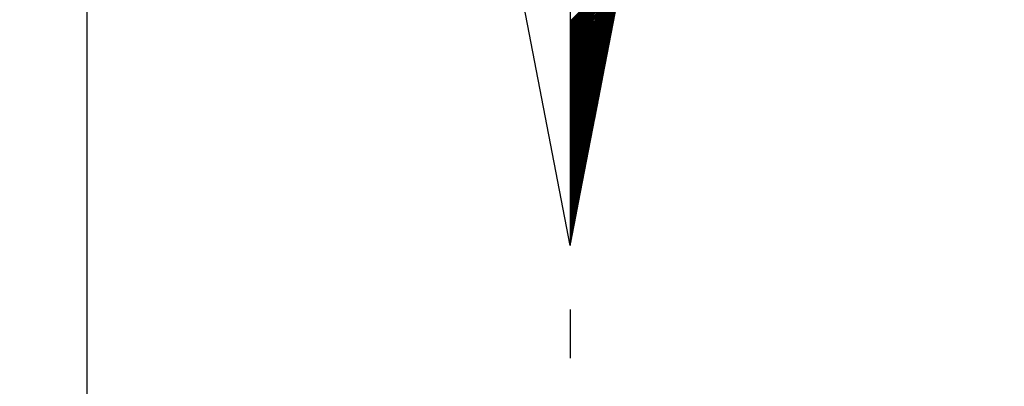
# Model space of a CAD drawing. Header units: metres. Extents: x 183400 to 184400, y 422200 to 427800.
# Tile 162 of 221: x 183958 to 183986, y 426548 to 426558. Entities that reach past the tile are written whole.
import ezdxf

# ---------------------------------------------------------------- set-up
doc = ezdxf.new("R2010")
doc.units = ezdxf.units.M
for name, color, linetype in [('N_MK2', 7, 'Continuous'), ('방위표', 7, 'Continuous'), ('일람표', 7, 'Continuous')]:
    doc.layers.add(name, color=color, linetype=linetype)

# ---------------------------------------------------------------- blocks, each defined once
blk = doc.blocks.new('N_MK2')
at = {"layer": '방위표', "color": 7, "linetype": 'Continuous'}
blk.add_lwpolyline([(-106.029, 0), (-33.696, -13.958), (0, 0), (-53.049, -53.048), (-13.958, -33.696), (0, 0), (0, -106.029), (13.958, -33.696), (0, 0), (53.048, -53.049), (33.696, -13.958), (0, 0), (106.028, 0), (33.696, 13.958), (0, 0), (53.049, 53.049), (13.958, 33.696), (0, 0), (0, 133.028), (-13.958, 33.696), (0, 0), (-53.049, 53.049), (-33.696, 13.958), (0, 0)], close=True, dxfattribs=at)
for points in [[(0, -106.029), (-13.958, -33.696)], [(0, -60.924), (10.785, -50.139)], [(0, -61.207), (10.717, -50.49)], [(0, -61.49), (10.65, -50.84)], [(0, -61.773), (10.582, -51.191)], [(0, -62.056), (10.514, -51.541)], [(0, -62.338), (10.447, -51.892)], [(0, -62.621), (10.379, -52.242)], [(0, -62.904), (10.312, -52.593)], [(0, -63.187), (10.244, -52.943)], [(0, -63.47), (10.176, -53.294)], [(0, -63.753), (10.109, -53.644)], [(0, -64.036), (10.041, -53.995)], [(0, -64.318), (9.973, -54.345)], [(0, -64.601), (9.906, -54.695)], [(0, -64.884), (9.838, -55.046)], [(0, -65.167), (9.771, -55.396)], [(0, -65.45), (9.703, -55.747)], [(0, -65.733), (9.635, -56.097)], [(0, -66.015), (9.568, -56.448)], [(0, -66.298), (9.5, -56.798)], [(0, -66.581), (9.432, -57.149)], [(0, -66.864), (9.365, -57.499)], [(0, -67.147), (9.297, -57.85)], [(0, -67.43), (9.229, -58.2)], [(0, -67.713), (9.162, -58.551)], [(0, -67.995), (9.094, -58.901)], [(0, -68.278), (9.027, -59.252)], [(0, -68.561), (8.959, -59.602)], [(0, -68.844), (8.891, -59.953)], [(0, -69.127), (8.824, -60.303)], [(0, -69.41), (8.756, -60.654)], [(0, -69.692), (8.688, -61.004)], [(0, -69.975), (8.621, -61.354)], [(0, -70.258), (8.553, -61.705)], [(0, -70.541), (8.486, -62.055)], [(0, -70.824), (8.418, -62.406)], [(0, -71.107), (8.35, -62.756)], [(0, -71.389), (8.283, -63.107)], [(0, -71.672), (8.215, -63.457)], [(0, -71.955), (8.147, -63.808)], [(0, -72.238), (8.08, -64.158)], [(0, -72.521), (8.012, -64.509)], [(0, -72.804), (7.944, -64.859)], [(0, -73.087), (7.877, -65.21)], [(0, -73.369), (7.809, -65.56)], [(0, -73.652), (7.742, -65.911)], [(0, -73.935), (7.674, -66.261)], [(0, -74.218), (7.606, -66.612)], [(0, -74.501), (7.539, -66.962)], [(0, -74.784), (7.471, -67.313)], [(0, -75.066), (7.403, -67.663)], [(0, -75.349), (7.336, -68.013)], [(0, -75.632), (7.268, -68.364)], [(0, -75.915), (7.201, -68.714)], [(0, -76.198), (7.133, -69.065)], [(0, -76.481), (7.065, -69.415)], [(0, -76.763), (6.998, -69.766)], [(0, -77.046), (6.93, -70.116)], [(0, -77.329), (6.862, -70.467)], [(0, -77.612), (6.795, -70.817)], [(0, -77.895), (6.727, -71.168)], [(0, -78.178), (6.66, -71.518)], [(0, -78.461), (6.592, -71.869)], [(0, -78.743), (6.524, -72.219)], [(0, -79.026), (6.457, -72.57)], [(0, -79.309), (6.389, -72.92)], [(0, -79.592), (6.321, -73.271)], [(0, -79.875), (6.254, -73.621)], [(0, -80.158), (6.186, -73.972)], [(0, -80.44), (6.118, -74.322)], [(0, -80.723), (6.051, -74.672)], [(0, -81.006), (5.983, -75.023)], [(0, -81.289), (5.916, -75.373)], [(0, -81.572), (5.848, -75.724)], [(0, -81.855), (5.78, -76.074)], [(0, -82.138), (5.713, -76.425)], [(0, -82.42), (5.645, -76.775)], [(0, -82.703), (5.577, -77.126)], [(0, -82.986), (5.51, -77.476)], [(0, -83.269), (5.442, -77.827)], [(0, -83.552), (5.375, -78.177)], [(0, -83.835), (5.307, -78.528)], [(0, -84.117), (5.239, -78.878)], [(0, -84.4), (5.172, -79.229)], [(0, -84.683), (5.104, -79.579)], [(0, -84.966), (5.036, -79.93)], [(0, -85.249), (4.969, -80.28)], [(0, -85.532), (4.901, -80.631)], [(0, -85.814), (4.833, -80.981)], [(0, -86.097), (4.766, -81.331)], [(0, -86.38), (4.698, -81.682)], [(0, -86.663), (4.631, -82.032)], [(0, -86.946), (4.563, -82.383)], [(0, -87.229), (4.495, -82.733)], [(0, -87.512), (4.428, -83.084)], [(0, -87.794), (4.36, -83.434)], [(0, -88.077), (4.292, -83.785)], [(0, -88.36), (4.225, -84.135)], [(0, -88.643), (4.157, -84.486)], [(0, -88.926), (4.09, -84.836)], [(0, -89.209), (4.022, -85.187)], [(0, -89.491), (3.954, -85.537)], [(0, -89.774), (3.887, -85.888)], [(0, -90.057), (3.819, -86.238)], [(0, -90.34), (3.751, -86.589)], [(0, -90.623), (3.684, -86.939)], [(0, -90.906), (3.616, -87.29)], [(0, -91.189), (3.549, -87.64)], [(0, -91.471), (3.481, -87.99)], [(0, -91.754), (3.413, -88.341)], [(0, -92.037), (3.346, -88.691)], [(0, -92.32), (3.278, -89.042)], [(0, -92.603), (3.21, -89.392)], [(0, -92.886), (3.143, -89.743)], [(0, -93.168), (3.075, -90.093)], [(0, -93.451), (3.007, -90.444)], [(0, -93.734), (2.94, -90.794)], [(0, -94.017), (2.872, -91.145)], [(0, -94.3), (2.805, -91.495)], [(0, -94.583), (2.737, -91.846)], [(0, -94.865), (2.669, -92.196)], [(0, -95.148), (2.602, -92.547)], [(0, -95.431), (2.534, -92.897)], [(0, -95.714), (2.466, -93.248)], [(0, -95.997), (2.399, -93.598)], [(0, -96.28), (2.331, -93.949)], [(0, -96.563), (2.264, -94.299)], [(0, -96.845), (2.196, -94.649)], [(0, -97.128), (2.128, -95)], [(0, -97.411), (2.061, -95.35)], [(0, -97.694), (1.993, -95.701)], [(0, -97.977), (1.925, -96.051)], [(0, -98.26), (1.858, -96.402)], [(0, -98.542), (1.79, -96.752)], [(0, -98.825), (1.722, -97.103)], [(0, -99.108), (1.655, -97.453)], [(0, -99.391), (1.587, -97.804)], [(0, -99.674), (1.52, -98.154)], [(0, -99.957), (1.452, -98.505)], [(0, -100.239), (1.384, -98.855)], [(0, -100.522), (1.317, -99.206)], [(0, -100.805), (1.249, -99.556)], [(0, -101.088), (1.181, -99.907)], [(0, -101.371), (1.114, -100.257)], [(0, -101.654), (1.046, -100.608)], [(0, -101.937), (0.979, -100.958)], [(0, -102.219), (0.911, -101.308)], [(0, -102.502), (0.843, -101.659)], [(0, -102.785), (0.776, -102.009)], [(0, -103.068), (0.708, -102.36)], [(0, -103.351), (0.64, -102.71)], [(0, -103.634), (0.573, -103.061)], [(0, -103.916), (0.505, -103.411)], [(0, -104.199), (0.437, -103.762)], [(0, -104.482), (0.37, -104.112)], [(0, -104.765), (0.302, -104.463)], [(0, -105.048), (0.235, -104.813)], [(0, -105.331), (0.167, -105.164)], [(0, -105.614), (0.099, -105.514)], [(0, -105.896), (0.032, -105.865)], [(0, -118.86), (0, -128.674)]]:
    blk.add_lwpolyline(points, dxfattribs=at)

msp = doc.modelspace()

# ---------------------------------------------------------------- linework, layer by layer
at = {"layer": '일람표', "linetype": 'Continuous', "flags": 128}
msp.add_lwpolyline([(183936.781, 426546.585), (183960.219, 426546.585), (183960.219, 426562.21), (183936.781, 426562.21)], close=True, dxfattribs=at)

# ---------------------------------------------------------------- block references
at = {"layer": 'N_MK2', "linetype": 'Continuous', "lineweight": 15, "xscale": 0.1399996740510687, "yscale": 0.1399996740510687, "zscale": 0.139999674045}
msp.add_blockref('N_MK2', (183973.805, 426566.673), dxfattribs=at)

doc.saveas('drawing.dxf')
